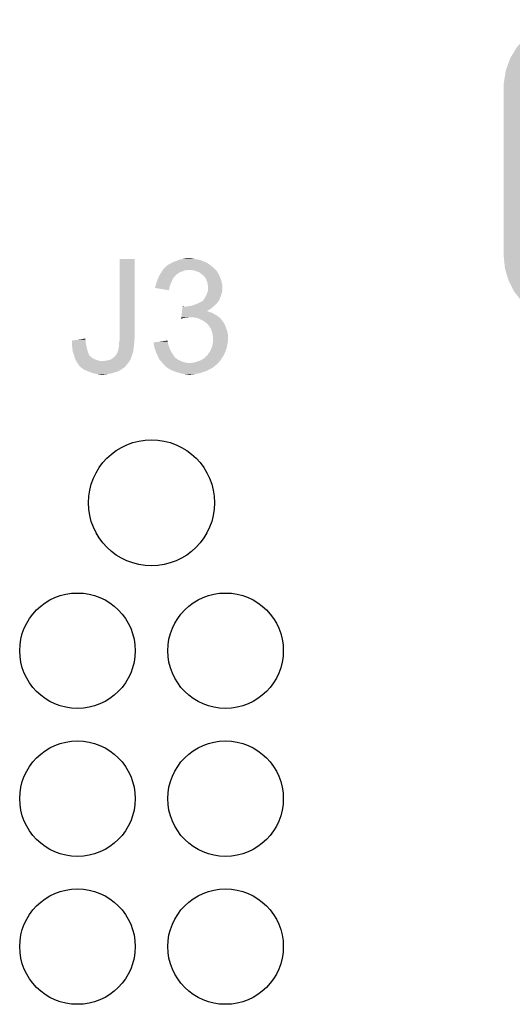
# Model space of a CAD drawing. Extents: x -4 to 126, y -8 to 66.
# Tile 40 of 256: x 5.68 to 9.9, y 46.82 to 55.28. Entities that reach past the tile are written whole.
import ezdxf

# ---------------------------------------------------------------- set-up
doc = ezdxf.new("R2010")
doc.units = 0
doc.layers.get('0').update_dxf_attribs({"linetype": 'CONTINUOUS'})
doc.layers.add('CLICKER_2_FOR_TMPM4L4A_V104_GTO', color=11, linetype='CONTINUOUS')
doc.layers.add('CLICKER_2_FOR_TMPM4L4A_V104_GTS', color=8, linetype='CONTINUOUS')

# ---------------------------------------------------------------- blocks, each defined once
blk = doc.blocks.new('ROUND_213')
blk.add_circle((0, 0), 0.4953)
blk = doc.blocks.new('CUSTOM_229')
for points in [[(-0.686484, 1.25941), (-0.610766, 1.281322), (0.679726, 1.25941), (0.619018, 1.281322)], [(-0.610766, 1.281322), (-0.582624, 1.289466), (0.619018, 1.281322), (0.5681, 1.289466)], [(-0.582624, 1.289466), (-0.487786, 1.298398), (0.5681, 1.289466), (0.512252, 1.298398)], [(-0.487786, 1.298398), (-0.47498, 1.299604), (0.512252, 1.298398), (0.47498, 1.299604)], [(-0.47498, 1.299604), (-0.47498, 1.30175), (0.47498, 1.299604), (0.47498, 1.30175)], [(-0.868502, 1.144432), (-0.810022, 1.189566), (0.865032, 1.144432), (0.813776, 1.189566)], [(-0.810022, 1.189566), (-0.782908, 1.210492), (0.813776, 1.189566), (0.778402, 1.210492)], [(-0.782908, 1.210492), (-0.71565, 1.244614), (0.778402, 1.210492), (0.720718, 1.244614)], [(-0.71565, 1.244614), (-0.686484, 1.25941), (0.720718, 1.244614), (0.679726, 1.25941)], [(-0.94026, 1.063554), (-0.891856, 1.118112), (0.937354, 1.063554), (0.894922, 1.118112)], [(-0.891856, 1.118112), (-0.868502, 1.144432), (0.894922, 1.118112), (0.865032, 1.144432)], [(-0.995656, 0.9707), (-0.95863, 1.032764), (0.99308, 0.9707), (0.9613, 1.032764)], [(-0.95863, 1.032764), (-0.94026, 1.063554), (0.9613, 1.032764), (0.937354, 1.063554)], [(-1.032742, 0.869138), (-1.008136, 0.936524), (1.030352, 0.869138), (1.010578, 0.936524)], [(-1.008136, 0.936524), (-0.995656, 0.9707), (1.010578, 0.936524), (0.99308, 0.9707)], [(-1.038698, 0.832776), (-1.032742, 0.869138), (1.04102, 0.832776), (1.030352, 0.869138)], [(-1.05156, 0.72517), (-1.050214, 0.762438), (1.05156, 0.72517), (1.04791, 0.762438)], [(-1.050214, 0.762438), (-1.038698, 0.832776), (1.04791, 0.762438), (1.04102, 0.832776)], [(-1.05156, 0.7239), (-1.05156, 0.72517), (1.05156, 0.7239), (1.05156, 0.72517)], [(-1.05156, -0.7239), (-1.05156, 0.7239), (1.05156, -0.7239), (1.05156, 0.7239)], [(-1.05156, -0.72517), (-1.05156, -0.7239), (1.05156, -0.72517), (1.05156, -0.7239)], [(-1.047896, -0.76257), (-1.05156, -0.72517), (1.050212, -0.76257), (1.05156, -0.72517)], [(-1.04102, -0.832776), (-1.047896, -0.76257), (1.038714, -0.832776), (1.050212, -0.76257)], [(-1.03031, -0.86927), (-1.04102, -0.832776), (1.03274, -0.86927), (1.038714, -0.832776)], [(-1.010578, -0.936524), (-1.03031, -0.86927), (1.008182, -0.936524), (1.03274, -0.86927)], [(-0.99301, -0.970834), (-1.010578, -0.936524), (0.995654, -0.970834), (1.008182, -0.936524)], [(-0.9613, -1.032764), (-0.99301, -0.970834), (0.958706, -1.032764), (0.995654, -0.970834)], [(-0.93725, -1.063686), (-0.9613, -1.032764), (0.940258, -1.063686), (0.958706, -1.032764)], [(-0.894922, -1.118112), (-0.93725, -1.063686), (0.89197, -1.118112), (0.940258, -1.063686)], [(-0.864882, -1.144564), (-0.894922, -1.118112), (0.868502, -1.144564), (0.89197, -1.118112)], [(-0.813776, -1.189566), (-0.864882, -1.144564), (0.810192, -1.189566), (0.868502, -1.144564)], [(-0.778176, -1.210624), (-0.813776, -1.189566), (0.782908, -1.210624), (0.810192, -1.189566)], [(-0.720718, -1.244614), (-0.778176, -1.210624), (0.715908, -1.244614), (0.782908, -1.210624)], [(-0.679358, -1.259542), (-0.720718, -1.244614), (0.686484, -1.259542), (0.715908, -1.244614)], [(-0.619018, -1.281322), (-0.679358, -1.259542), (0.611226, -1.281322), (0.686484, -1.259542)], [(-0.56726, -1.2896), (-0.619018, -1.281322), (0.582624, -1.2896), (0.611226, -1.281322)], [(-0.512252, -1.298398), (-0.56726, -1.2896), (0.489206, -1.298398), (0.582624, -1.2896)], [(-0.47498, -1.299604), (-0.512252, -1.298398), (0.476402, -1.299604), (0.489206, -1.298398)], [(-0.47498, -1.299738), (-0.47498, -1.299604), (0.47498, -1.299738), (0.476402, -1.299604)], [(-0.47498, -1.30175), (-0.47498, -1.299738), (0.47498, -1.30175), (0.47498, -1.299738)]]:
    blk.add_solid(points)
blk = doc.blocks.new('ROUND_41')
blk.add_circle((0, 0), 0.541)

msp = doc.modelspace()

# ---------------------------------------------------------------- linework, layer by layer
at = {"layer": 'CLICKER_2_FOR_TMPM4L4A_V104_GTO'}
for points in [[(6.53288, 52.55768), (6.5329, 53.223138), (6.66242, 52.55768), (6.66242, 53.223138)], [(6.5329, 53.223138), (6.532902, 53.22316), (6.66242, 53.223138), (6.532902, 53.22316)], [(6.92912, 53.15458), (6.939284, 53.164742), (7.33044, 53.15458), (7.318246, 53.164742)], [(6.939284, 53.164742), (6.944356, 53.16728), (7.318246, 53.164742), (7.3152, 53.16728)], [(6.944356, 53.16728), (6.94436, 53.167282), (7.3152, 53.16728), (7.315198, 53.167282)], [(6.94436, 53.167282), (6.94944, 53.17236), (7.315198, 53.167282), (7.30758, 53.17236)], [(6.94944, 53.17236), (6.957062, 53.17744), (7.30758, 53.17236), (7.29996, 53.17744)], [(6.957062, 53.17744), (6.977374, 53.187598), (7.29996, 53.17744), (7.287262, 53.187598)], [(6.977374, 53.187598), (6.977378, 53.1876), (7.287262, 53.187598), (7.287258, 53.1876)], [(6.977378, 53.1876), (6.981612, 53.19014), (7.287258, 53.1876), (7.279644, 53.19014)], [(6.981612, 53.19014), (6.985838, 53.192676), (7.279644, 53.19014), (7.2771, 53.192676)], [(6.985838, 53.192676), (6.99008, 53.19522), (7.2771, 53.192676), (7.270742, 53.19522)], [(6.99008, 53.19522), (7.01802, 53.20538), (7.270742, 53.19522), (7.245346, 53.20538)], [(7.01802, 53.20538), (7.037826, 53.212998), (7.245346, 53.20538), (7.226302, 53.212998)], [(7.037826, 53.212998), (7.051042, 53.21808), (7.226302, 53.212998), (7.2009, 53.21808)], [(7.051042, 53.21808), (7.07644, 53.22316), (7.2009, 53.21808), (7.178038, 53.22316)], [(7.07644, 53.22316), (7.08914, 53.2257), (7.178038, 53.22316), (7.15772, 53.2257)], [(7.08914, 53.2257), (7.109462, 53.22824), (7.15772, 53.2257), (7.142482, 53.22824)], [(6.872178, 53.075838), (6.87662, 53.083454), (7.010398, 53.075838), (7.015476, 53.083454)], [(6.87662, 53.083454), (6.878098, 53.085988), (7.015476, 53.083454), (7.01548, 53.085988)], [(6.878098, 53.085988), (6.885514, 53.0987), (7.01548, 53.085988), (7.0358, 53.0987)], [(6.885514, 53.0987), (6.888478, 53.10378), (7.0358, 53.0987), (7.04291, 53.10378)], [(6.888478, 53.10378), (6.893556, 53.111398), (7.04291, 53.10378), (7.053576, 53.111398)], [(6.893556, 53.111398), (6.896944, 53.11648), (7.053576, 53.111398), (7.073898, 53.11648)], [(6.896944, 53.11648), (6.902024, 53.124098), (7.073898, 53.11648), (7.091678, 53.124098)], [(6.902024, 53.124098), (6.903718, 53.12664), (7.091678, 53.124098), (7.109458, 53.12664)], [(6.903718, 53.12664), (6.905412, 53.12918), (7.109458, 53.12664), (7.119618, 53.12918)], [(6.905412, 53.12918), (6.908802, 53.134262), (7.358382, 53.12918), (7.3533, 53.134262)], [(6.908802, 53.134262), (6.913882, 53.139342), (7.3533, 53.134262), (7.34822, 53.139342)], [(6.913882, 53.139342), (6.92912, 53.15458), (7.34822, 53.139342), (7.33044, 53.15458)], [(7.157718, 53.12664), (7.132322, 53.12918), (7.360922, 53.12664), (7.358382, 53.12918)], [(7.180578, 53.12156), (7.157718, 53.12664), (7.366002, 53.12156), (7.360922, 53.12664)], [(7.180584, 53.121558), (7.180578, 53.12156), (7.366002, 53.121558), (7.366002, 53.12156)], [(7.2009, 53.11394), (7.180584, 53.121558), (7.370236, 53.11394), (7.366002, 53.121558)], [(7.216138, 53.10886), (7.2009, 53.11394), (7.373058, 53.10886), (7.370236, 53.11394)], [(7.22884, 53.0987), (7.216138, 53.10886), (7.378702, 53.0987), (7.373058, 53.10886)], [(7.232232, 53.096156), (7.22884, 53.0987), (7.38124, 53.096156), (7.378702, 53.0987)], [(7.239, 53.09108), (7.232232, 53.096156), (7.382934, 53.09108), (7.38124, 53.096156)], [(7.242814, 53.088538), (7.239, 53.09108), (7.38378, 53.088538), (7.382934, 53.09108)], [(7.24662, 53.086), (7.242814, 53.088538), (7.385304, 53.086), (7.38378, 53.088538)], [(7.25678, 53.07584), (7.24662, 53.086), (7.3914, 53.07584), (7.385304, 53.086)], [(6.840222, 52.986942), (6.842758, 52.99456), (6.963064, 52.986942), (6.965834, 52.99456)], [(6.842758, 52.99456), (6.847206, 53.01234), (6.965834, 52.99456), (6.9723, 53.01234)], [(6.847206, 53.01234), (6.847842, 53.01488), (6.9723, 53.01234), (6.973428, 53.01488)], [(6.847842, 53.01488), (6.85523, 53.0352), (6.973428, 53.01488), (6.98246, 53.0352)], [(6.85523, 53.0352), (6.858, 53.042818), (6.98246, 53.0352), (6.985724, 53.042818)], [(6.858, 53.042818), (6.862232, 53.052978), (6.985724, 53.042818), (6.99008, 53.052978)], [(6.862232, 53.052978), (6.867522, 53.065678), (6.99008, 53.052978), (7.000238, 53.065678)], [(6.867522, 53.065678), (6.8707, 53.073302), (7.000238, 53.065678), (7.007862, 53.073302)], [(6.8707, 53.073302), (6.872178, 53.075838), (7.007862, 53.073302), (7.010398, 53.075838)], [(7.264398, 53.06822), (7.25678, 53.07584), (7.393942, 53.06822), (7.3914, 53.07584)], [(7.268754, 53.060602), (7.264398, 53.06822), (7.39648, 53.060602), (7.393942, 53.06822)], [(7.27456, 53.050442), (7.268754, 53.060602), (7.400834, 53.050442), (7.39648, 53.060602)], [(7.277828, 53.042818), (7.27456, 53.050442), (7.4041, 53.042818), (7.400834, 53.050442)], [(7.28218, 53.032662), (7.277828, 53.042818), (7.40664, 53.032662), (7.4041, 53.042818)], [(7.285084, 53.0225), (7.28218, 53.032662), (7.40918, 53.0225), (7.40664, 53.032662)], [(7.28726, 53.014882), (7.285084, 53.0225), (7.410704, 53.014882), (7.40918, 53.0225)], [(7.2898, 52.99964), (7.28726, 53.014882), (7.413752, 52.99964), (7.410704, 53.014882)], [(7.29031, 52.997098), (7.2898, 52.99964), (7.41426, 52.997098), (7.413752, 52.99964)], [(7.29234, 52.986942), (7.29031, 52.997098), (7.41426, 52.986942), (7.41426, 52.997098)], [(6.83768, 52.974258), (6.837682, 52.976784), (6.960442, 52.974258), (6.960864, 52.976784)], [(6.957038, 52.953924), (6.83768, 52.974258), (6.957038, 52.953924), (6.960442, 52.974258)], [(6.837682, 52.976784), (6.84022, 52.981864), (6.960864, 52.976784), (6.961714, 52.981864)], [(6.84022, 52.984398), (6.840222, 52.986942), (6.96214, 52.984398), (6.963064, 52.986942)], [(6.84022, 52.981864), (6.84022, 52.984398), (6.961714, 52.981864), (6.96214, 52.984398)], [(7.261862, 52.882802), (7.279638, 52.91836), (7.393304, 52.882802), (7.40664, 52.91836)], [(7.279638, 52.91836), (7.28218, 52.923442), (7.40664, 52.91836), (7.408092, 52.923442)], [(7.28218, 52.923442), (7.286412, 52.936138), (7.408092, 52.923442), (7.41172, 52.936138)], [(7.286412, 52.936138), (7.2898, 52.9463), (7.41172, 52.936138), (7.413412, 52.9463)], [(7.2898, 52.9463), (7.290646, 52.951378), (7.413412, 52.9463), (7.41426, 52.951378)], [(7.290646, 52.951378), (7.29234, 52.961542), (7.41426, 52.951378), (7.41426, 52.961542)], [(7.29234, 52.961542), (7.29234, 52.986942), (7.41426, 52.961542), (7.41426, 52.986942)], [(7.13994, 52.8193), (7.160258, 52.82438), (7.343648, 52.8193), (7.349744, 52.82438)], [(7.160258, 52.82438), (7.175498, 52.82946), (7.349744, 52.82438), (7.35584, 52.82946)], [(7.175498, 52.82946), (7.183118, 52.832), (7.35584, 52.82946), (7.358378, 52.832)], [(7.183118, 52.832), (7.200264, 52.83962), (7.358378, 52.832), (7.365998, 52.83962)], [(7.200264, 52.83962), (7.20598, 52.84216), (7.365998, 52.83962), (7.367902, 52.84216)], [(7.20598, 52.84216), (7.221218, 52.849778), (7.367902, 52.84216), (7.37362, 52.849778)], [(7.221218, 52.849778), (7.231384, 52.85486), (7.37362, 52.849778), (7.378698, 52.85486)], [(7.231384, 52.85486), (7.233926, 52.854864), (7.378698, 52.85486), (7.378702, 52.854864)], [(7.233926, 52.854864), (7.237728, 52.8574), (7.378702, 52.854864), (7.381238, 52.8574)], [(7.237728, 52.8574), (7.241542, 52.859942), (7.381238, 52.8574), (7.382508, 52.859942)], [(7.241542, 52.859942), (7.251702, 52.870102), (7.382508, 52.859942), (7.38759, 52.870102)], [(7.251702, 52.870102), (7.257796, 52.87772), (7.38759, 52.870102), (7.3914, 52.87772)], [(7.257796, 52.87772), (7.261862, 52.882802), (7.3914, 52.87772), (7.393304, 52.882802)], [(7.063924, 52.73294), (7.06544, 52.74564), (7.37362, 52.73294), (7.3533, 52.74564)], [(7.06544, 52.74564), (7.066954, 52.75834), (7.3533, 52.74564), (7.330442, 52.75834)], [(7.066954, 52.75834), (7.067862, 52.76596), (7.330442, 52.75834), (7.31012, 52.76596)], [(7.067862, 52.76596), (7.068468, 52.77104), (7.31012, 52.76596), (7.294882, 52.77104)], [(7.068468, 52.77104), (7.069074, 52.776118), (7.294882, 52.77104), (7.284724, 52.776118)], [(7.069074, 52.77612), (7.070588, 52.78882), (7.279732, 52.77612), (7.305038, 52.78882)], [(7.069074, 52.776118), (7.069074, 52.77612), (7.284724, 52.776118), (7.279732, 52.77612)], [(7.070588, 52.78882), (7.072102, 52.80152), (7.305038, 52.78882), (7.322822, 52.80152)], [(7.072102, 52.80152), (7.073616, 52.81422), (7.322822, 52.80152), (7.337636, 52.81422)], [(7.073616, 52.81422), (7.073918, 52.816758), (7.086604, 52.81422), (7.081524, 52.816758)], [(7.073918, 52.816758), (7.07392, 52.81676), (7.081524, 52.816758), (7.07392, 52.81676)], [(7.104382, 52.81422), (7.11962, 52.81676), (7.337636, 52.81422), (7.3406, 52.81676)], [(7.11962, 52.81676), (7.13994, 52.8193), (7.3406, 52.81676), (7.343648, 52.8193)], [(7.061204, 52.710112), (7.061804, 52.71516), (7.061204, 52.710112), (7.078978, 52.71516)], [(7.061804, 52.71516), (7.062108, 52.7177), (7.078978, 52.71516), (7.09676, 52.7177)], [(7.062108, 52.7177), (7.06241, 52.72024), (7.09676, 52.7177), (7.109458, 52.72024)], [(7.06241, 52.72024), (7.062714, 52.72278), (7.122158, 52.72024), (7.132318, 52.72278)], [(7.062714, 52.72278), (7.063924, 52.73294), (7.386684, 52.72278), (7.37362, 52.73294)], [(7.1755, 52.72024), (7.145022, 52.72278), (7.38995, 52.72024), (7.386684, 52.72278)], [(7.200898, 52.71516), (7.1755, 52.72024), (7.39648, 52.71516), (7.38995, 52.72024)], [(7.200904, 52.715158), (7.200898, 52.71516), (7.396482, 52.715158), (7.39648, 52.71516)], [(7.2263, 52.705), (7.200904, 52.715158), (7.404384, 52.705), (7.396482, 52.715158)], [(7.244082, 52.69484), (7.2263, 52.705), (7.412288, 52.69484), (7.404384, 52.705)], [(7.249162, 52.6923), (7.244082, 52.69484), (7.414262, 52.6923), (7.412288, 52.69484)], [(7.254242, 52.68976), (7.249162, 52.6923), (7.4168, 52.68976), (7.414262, 52.6923)], [(7.259318, 52.687222), (7.254242, 52.68976), (7.418492, 52.687222), (7.4168, 52.68976)], [(7.27202, 52.67706), (7.259318, 52.687222), (7.425268, 52.67706), (7.418492, 52.687222)], [(7.27964, 52.67198), (7.27202, 52.67706), (7.428654, 52.67198), (7.425268, 52.67706)], [(7.282182, 52.66944), (7.27964, 52.67198), (7.430348, 52.66944), (7.428654, 52.67198)], [(7.284406, 52.6669), (7.282182, 52.66944), (7.43204, 52.6669), (7.430348, 52.66944)], [(7.29996, 52.649122), (7.284406, 52.6669), (7.43966, 52.649122), (7.43204, 52.6669)], [(7.299962, 52.64912), (7.29996, 52.649122), (7.43966, 52.64912), (7.43966, 52.649122)], [(7.315198, 52.626264), (7.299962, 52.64912), (7.44728, 52.626264), (7.43966, 52.64912)], [(7.3152, 52.62626), (7.315198, 52.626264), (7.44728, 52.62626), (7.44728, 52.626264)], [(7.323668, 52.600858), (7.3152, 52.62626), (7.45744, 52.600858), (7.44728, 52.62626)], [(7.330438, 52.580542), (7.323668, 52.600858), (7.460826, 52.580542), (7.45744, 52.600858)], [(7.331892, 52.570378), (7.330438, 52.580542), (7.46252, 52.570378), (7.460826, 52.580542)], [(6.12394, 52.496718), (6.123942, 52.501798), (6.24445, 52.496718), (6.24332, 52.501798)], [(6.125718, 52.47894), (6.12394, 52.496718), (6.2484, 52.47894), (6.24445, 52.496718)], [(6.123942, 52.501798), (6.123956, 52.522116), (6.24332, 52.501798), (6.24332, 52.522116)], [(6.123956, 52.522116), (6.123958, 52.522122), (6.24332, 52.522116), (6.24332, 52.522122)], [(6.123958, 52.522122), (6.174076, 52.529738), (6.24332, 52.522122), (6.240782, 52.529738)], [(6.174076, 52.529738), (6.24078, 52.539874), (6.240782, 52.529738), (6.24078, 52.539874)], [(6.5278, 52.496722), (6.531354, 52.5145), (6.658102, 52.496722), (6.65988, 52.5145)], [(6.5278, 52.4891), (6.5278, 52.496722), (6.65734, 52.4891), (6.658102, 52.496722)], [(6.5278, 52.473862), (6.5278, 52.4891), (6.65607, 52.473862), (6.65734, 52.4891)], [(6.531354, 52.5145), (6.53288, 52.522122), (6.65988, 52.5145), (6.65988, 52.522122)], [(6.53288, 52.537358), (6.53288, 52.55768), (6.66242, 52.537358), (6.66242, 52.55768)], [(6.53288, 52.527198), (6.53288, 52.537358), (6.65988, 52.527198), (6.66242, 52.537358)], [(6.53288, 52.522122), (6.53288, 52.527198), (6.65988, 52.522122), (6.65988, 52.527198)], [(6.825, 52.50688), (6.864832, 52.511958), (6.948594, 52.50688), (6.946902, 52.511958)], [(6.825282, 52.504336), (6.825, 52.50688), (6.94944, 52.504336), (6.948594, 52.50688)], [(6.826122, 52.496718), (6.825282, 52.504336), (6.94944, 52.496718), (6.94944, 52.504336)], [(6.82724, 52.486562), (6.826122, 52.496718), (6.95198, 52.486562), (6.94944, 52.496718)], [(6.82752, 52.484022), (6.82724, 52.486562), (6.952828, 52.484022), (6.95198, 52.486562)], [(6.864832, 52.511958), (6.90465, 52.517034), (6.946902, 52.511958), (6.9469, 52.517034)], [(6.90465, 52.517034), (6.924576, 52.519574), (6.9469, 52.517034), (6.944366, 52.519574)], [(6.924576, 52.519574), (6.94436, 52.522096), (6.944366, 52.519574), (6.94436, 52.522096)], [(7.32836, 52.4764), (7.33298, 52.501798), (7.4549, 52.4764), (7.459978, 52.501798)], [(7.33298, 52.56276), (7.331892, 52.570378), (7.46252, 52.56276), (7.46252, 52.570378)], [(7.33552, 52.547522), (7.33298, 52.56276), (7.46252, 52.547522), (7.46252, 52.56276)], [(7.33298, 52.501798), (7.334038, 52.514498), (7.459978, 52.501798), (7.46252, 52.514498)], [(7.334038, 52.514498), (7.33552, 52.532278), (7.46252, 52.514498), (7.46252, 52.532278)], [(7.33552, 52.532278), (7.33552, 52.547522), (7.46252, 52.532278), (7.46252, 52.547522)], [(6.12648, 52.47132), (6.125718, 52.47894), (6.249924, 52.47132), (6.2484, 52.47894)], [(6.128456, 52.45354), (6.12648, 52.47132), (6.25348, 52.45354), (6.249924, 52.47132)], [(6.13128, 52.42814), (6.128456, 52.45354), (6.2611, 52.42814), (6.25348, 52.45354)], [(6.13156, 52.425604), (6.13128, 52.42814), (6.261946, 52.425604), (6.2611, 52.42814)], [(6.13918, 52.407822), (6.13156, 52.425604), (6.267874, 52.407822), (6.261946, 52.425604)], [(6.139908, 52.40528), (6.13918, 52.407822), (6.26872, 52.40528), (6.267874, 52.407822)], [(6.14281, 52.39512), (6.139908, 52.40528), (6.273802, 52.39512), (6.26872, 52.40528)], [(6.499224, 52.39512), (6.51256, 52.412902), (6.63956, 52.39512), (6.645486, 52.412902)], [(6.51256, 52.412902), (6.51679, 52.425598), (6.645486, 52.412902), (6.649718, 52.425598)], [(6.51679, 52.425598), (6.51764, 52.428144), (6.649718, 52.425598), (6.650108, 52.428144)], [(6.51764, 52.428144), (6.517642, 52.430684), (6.650108, 52.428144), (6.6505, 52.430684)], [(6.517642, 52.430684), (6.520182, 52.435762), (6.6505, 52.430684), (6.651282, 52.435762)], [(6.520182, 52.435762), (6.52272, 52.44592), (6.651282, 52.435762), (6.652844, 52.44592)], [(6.52272, 52.44592), (6.52526, 52.45862), (6.652844, 52.44592), (6.6548, 52.45862)], [(6.52526, 52.45862), (6.5278, 52.473862), (6.6548, 52.45862), (6.65607, 52.473862)], [(6.832036, 52.4637), (6.82752, 52.484022), (6.9596, 52.4637), (6.952828, 52.484022)], [(6.8326, 52.461162), (6.832036, 52.4637), (6.960616, 52.461162), (6.9596, 52.4637)], [(6.840222, 52.438298), (6.8326, 52.461162), (6.96976, 52.438298), (6.960616, 52.461162)], [(6.8453, 52.423062), (6.840222, 52.438298), (6.978226, 52.423062), (6.96976, 52.438298)], [(6.848818, 52.41544), (6.8453, 52.423062), (6.98246, 52.41544), (6.978226, 52.423062)], [(6.859368, 52.39258), (6.848818, 52.41544), (6.9977, 52.39258), (6.98246, 52.41544)], [(7.287262, 52.397662), (7.293354, 52.40782), (7.42696, 52.397662), (7.43204, 52.40782)], [(7.293354, 52.40782), (7.294878, 52.41036), (7.43204, 52.40782), (7.433128, 52.41036)], [(7.294878, 52.41036), (7.305764, 52.425602), (7.433128, 52.41036), (7.43966, 52.425602)], [(7.305764, 52.425602), (7.30758, 52.428142), (7.43966, 52.425602), (7.440566, 52.428142)], [(7.30758, 52.428142), (7.31774, 52.44846), (7.440566, 52.428142), (7.447822, 52.44846)], [(7.31774, 52.44846), (7.322818, 52.46116), (7.447822, 52.44846), (7.452358, 52.46116)], [(7.322818, 52.46116), (7.3279, 52.473862), (7.452358, 52.46116), (7.454476, 52.473862)], [(7.3279, 52.473862), (7.32836, 52.4764), (7.454476, 52.473862), (7.4549, 52.4764)], [(6.145712, 52.384958), (6.14281, 52.39512), (6.283964, 52.384958), (6.273802, 52.39512)], [(6.146438, 52.382418), (6.145712, 52.384958), (6.28904, 52.382418), (6.283964, 52.384958)], [(6.148614, 52.374798), (6.146438, 52.382418), (6.296662, 52.374798), (6.28904, 52.382418)], [(6.149338, 52.37226), (6.148614, 52.374798), (6.300894, 52.37226), (6.296662, 52.374798)], [(6.151372, 52.36718), (6.149338, 52.37226), (6.30936, 52.36718), (6.300894, 52.37226)], [(6.15442, 52.359558), (6.151372, 52.36718), (6.324602, 52.359558), (6.30936, 52.36718)], [(6.157468, 52.35448), (6.15442, 52.359558), (6.34238, 52.35448), (6.324602, 52.359558)], [(6.16204, 52.346862), (6.157468, 52.35448), (6.3627, 52.346862), (6.34238, 52.35448)], [(6.162042, 52.34686), (6.16204, 52.346862), (6.362704, 52.34686), (6.3627, 52.346862)], [(6.163058, 52.34432), (6.162042, 52.34686), (6.616702, 52.34432), (6.618224, 52.34686)], [(6.16712, 52.334164), (6.163058, 52.34432), (6.60993, 52.334164), (6.616702, 52.34432)], [(6.172202, 52.32908), (6.16712, 52.334164), (6.60654, 52.32908), (6.60993, 52.334164)], [(6.174738, 52.326542), (6.172202, 52.32908), (6.604424, 52.326542), (6.60654, 52.32908)], [(6.179818, 52.318922), (6.174738, 52.326542), (6.598074, 52.318922), (6.604424, 52.326542)], [(6.18236, 52.313842), (6.179818, 52.318922), (6.59384, 52.313842), (6.598074, 52.318922)], [(6.400802, 52.34686), (6.4262, 52.35194), (6.618224, 52.34686), (6.621272, 52.35194)], [(6.4262, 52.35194), (6.441442, 52.354482), (6.621272, 52.35194), (6.622796, 52.354482)], [(6.441442, 52.354482), (6.449064, 52.357022), (6.622796, 52.354482), (6.62432, 52.357022)], [(6.449064, 52.357022), (6.456682, 52.35956), (6.62432, 52.357022), (6.626012, 52.35956)], [(6.456682, 52.35956), (6.465136, 52.364634), (6.626012, 52.35956), (6.629396, 52.364634)], [(6.465136, 52.364634), (6.469372, 52.367176), (6.629396, 52.364634), (6.6294, 52.367176)], [(6.469372, 52.367176), (6.469382, 52.367182), (6.6294, 52.367176), (6.629402, 52.367182)], [(6.469382, 52.367182), (6.47446, 52.37226), (6.629402, 52.367182), (6.631248, 52.37226)], [(6.47446, 52.37226), (6.489702, 52.382422), (6.631248, 52.37226), (6.634942, 52.382422)], [(6.489702, 52.382422), (6.499224, 52.39512), (6.634942, 52.382422), (6.63956, 52.39512)], [(6.86054, 52.39004), (6.859368, 52.39258), (6.999608, 52.39004), (6.9977, 52.39258)], [(6.86943, 52.37226), (6.86054, 52.39004), (7.01295, 52.37226), (6.999608, 52.39004)], [(6.869432, 52.372256), (6.86943, 52.37226), (7.015486, 52.372256), (7.01295, 52.37226)], [(6.87197, 52.36718), (6.869432, 52.372256), (7.0231, 52.36718), (7.015486, 52.372256)], [(6.875778, 52.359562), (6.87197, 52.36718), (7.03326, 52.359562), (7.0231, 52.36718)], [(6.87578, 52.35956), (6.875778, 52.359562), (7.033262, 52.35956), (7.03326, 52.359562)], [(6.885938, 52.346862), (6.87578, 52.35956), (7.058658, 52.346862), (7.033262, 52.35956)], [(6.88848, 52.34432), (6.885938, 52.346862), (7.063742, 52.34432), (7.058658, 52.346862)], [(6.893558, 52.33924), (6.88848, 52.34432), (7.078982, 52.33924), (7.063742, 52.34432)], [(6.895464, 52.3367), (6.893558, 52.33924), (7.086602, 52.3367), (7.078982, 52.33924)], [(6.899276, 52.33162), (6.895464, 52.3367), (7.109462, 52.33162), (7.086602, 52.3367)], [(6.90118, 52.329082), (6.899276, 52.33162), (7.13484, 52.329082), (7.109462, 52.33162)], [(6.901182, 52.32908), (6.90118, 52.329082), (7.134858, 52.32908), (7.13484, 52.329082)], [(6.908798, 52.32146), (6.901182, 52.32908), (7.37108, 52.32146), (7.3787, 52.32908)], [(6.911338, 52.316384), (6.908798, 52.32146), (7.366004, 52.316384), (7.37108, 52.32146)], [(7.134858, 52.32908), (7.142482, 52.329082), (7.3787, 52.32908), (7.378702, 52.329082)], [(7.142482, 52.329082), (7.150104, 52.33162), (7.378702, 52.329082), (7.38124, 52.33162)], [(7.165344, 52.33162), (7.183112, 52.336698), (7.38124, 52.33162), (7.386318, 52.336698)], [(7.183112, 52.336698), (7.18312, 52.3367), (7.386318, 52.336698), (7.386318, 52.3367)], [(7.18312, 52.3367), (7.20598, 52.34432), (7.386318, 52.3367), (7.391762, 52.34432)], [(7.20598, 52.34432), (7.231382, 52.35448), (7.391762, 52.34432), (7.399018, 52.35448)], [(7.231382, 52.35448), (7.25424, 52.367182), (7.399018, 52.35448), (7.40809, 52.367182)], [(7.25424, 52.367182), (7.259954, 52.372262), (7.40809, 52.367182), (7.41172, 52.372262)], [(7.259954, 52.372262), (7.2771, 52.3875), (7.41172, 52.372262), (7.421242, 52.3875)], [(7.2771, 52.3875), (7.282182, 52.392582), (7.421242, 52.3875), (7.42442, 52.392582)], [(7.282182, 52.392582), (7.287262, 52.397662), (7.42442, 52.392582), (7.42696, 52.397662)], [(6.182362, 52.31384), (6.18236, 52.313842), (6.59384, 52.31384), (6.59384, 52.313842)], [(6.18744, 52.30622), (6.182362, 52.31384), (6.587308, 52.30622), (6.59384, 52.31384)], [(6.197602, 52.296058), (6.18744, 52.30622), (6.578598, 52.296058), (6.587308, 52.30622)], [(6.202678, 52.290982), (6.197602, 52.296058), (6.571828, 52.290982), (6.578598, 52.296058)], [(6.217922, 52.28082), (6.202678, 52.290982), (6.55828, 52.28082), (6.571828, 52.290982)], [(6.233158, 52.270662), (6.217922, 52.28082), (6.54304, 52.270662), (6.55828, 52.28082)], [(6.245016, 52.26558), (6.233158, 52.270662), (6.535416, 52.26558), (6.54304, 52.270662)], [(6.245024, 52.265576), (6.245016, 52.26558), (6.532874, 52.265576), (6.535416, 52.26558)], [(6.25094, 52.26304), (6.245024, 52.265576), (6.52907, 52.26304), (6.532874, 52.265576)], [(6.257038, 52.2605), (6.25094, 52.26304), (6.52526, 52.2605), (6.52907, 52.26304)], [(6.269236, 52.255418), (6.257038, 52.2605), (6.51256, 52.255418), (6.52526, 52.2605)], [(6.281422, 52.25034), (6.269236, 52.255418), (6.49478, 52.25034), (6.51256, 52.255418)], [(6.304284, 52.24272), (6.281422, 52.25034), (6.471918, 52.24272), (6.49478, 52.25034)], [(6.311898, 52.240182), (6.304284, 52.24272), (6.459228, 52.240182), (6.471918, 52.24272)], [(6.327146, 52.23764), (6.311898, 52.240182), (6.44652, 52.23764), (6.459228, 52.240182)], [(6.34238, 52.2351), (6.327146, 52.23764), (6.43255, 52.2351), (6.44652, 52.23764)], [(6.355078, 52.23256), (6.34238, 52.2351), (6.41858, 52.23256), (6.43255, 52.2351)], [(6.372858, 52.230022), (6.365236, 52.23256), (6.385586, 52.230022), (6.41858, 52.23256)], [(6.911342, 52.31638), (6.911338, 52.316384), (7.366, 52.31638), (7.366004, 52.316384)], [(6.916424, 52.311298), (6.911342, 52.31638), (7.358378, 52.311298), (7.366, 52.31638)], [(6.921502, 52.30622), (6.916424, 52.311298), (7.353298, 52.30622), (7.358378, 52.311298)], [(6.921502, 52.306218), (6.921502, 52.30622), (7.353294, 52.306218), (7.353298, 52.30622)], [(6.93674, 52.29352), (6.921502, 52.306218), (7.336366, 52.29352), (7.353294, 52.306218)], [(6.9403, 52.290978), (6.93674, 52.29352), (7.332978, 52.290978), (7.336366, 52.29352)], [(6.950964, 52.28336), (6.9403, 52.290978), (7.32028, 52.28336), (7.332978, 52.290978)], [(6.954518, 52.28082), (6.950964, 52.28336), (7.3152, 52.28082), (7.32028, 52.28336)], [(6.972298, 52.27066), (6.954518, 52.28082), (7.29488, 52.27066), (7.3152, 52.28082)], [(6.990082, 52.26304), (6.972298, 52.27066), (7.27964, 52.26304), (7.29488, 52.27066)], [(7.004312, 52.257958), (6.990082, 52.26304), (7.269478, 52.257958), (7.27964, 52.26304)], [(7.01853, 52.25288), (7.004312, 52.257958), (7.2517, 52.25288), (7.269478, 52.257958)], [(7.02564, 52.25034), (7.01853, 52.25288), (7.244926, 52.25034), (7.2517, 52.25288)], [(7.04215, 52.24526), (7.02564, 52.25034), (7.231378, 52.24526), (7.244926, 52.25034)], [(7.058658, 52.24018), (7.04215, 52.24526), (7.20852, 52.24018), (7.231378, 52.24526)], [(7.08914, 52.2351), (7.058658, 52.24018), (7.18312, 52.2351), (7.20852, 52.24018)], [(7.101838, 52.23256), (7.08914, 52.2351), (7.16026, 52.23256), (7.18312, 52.2351)], [(7.119618, 52.230022), (7.111996, 52.23256), (7.132342, 52.230022), (7.16026, 52.23256)], [(6.385562, 52.23002), (6.372858, 52.230022), (6.385562, 52.23002), (6.385586, 52.230022)], [(7.132322, 52.23002), (7.119618, 52.230022), (7.132322, 52.23002), (7.132342, 52.230022)]]:
    msp.add_solid(points, dxfattribs=at)

# ---------------------------------------------------------------- block references
at = {"layer": 'CLICKER_2_FOR_TMPM4L4A_V104_GTS'}
for name, p in [('CUSTOM_229', (10.87882, 53.975)), ('ROUND_41', (6.8072, 51.1302)), ('ROUND_213', (6.1722, 49.8602)), ('ROUND_213', (7.4422, 49.8602)), ('ROUND_213', (6.1722, 48.5902)), ('ROUND_213', (7.4422, 48.5902)), ('ROUND_213', (6.1722, 47.3202)), ('ROUND_213', (7.4422, 47.3202))]:
    msp.add_blockref(name, p, dxfattribs=at)

doc.saveas('drawing.dxf')
